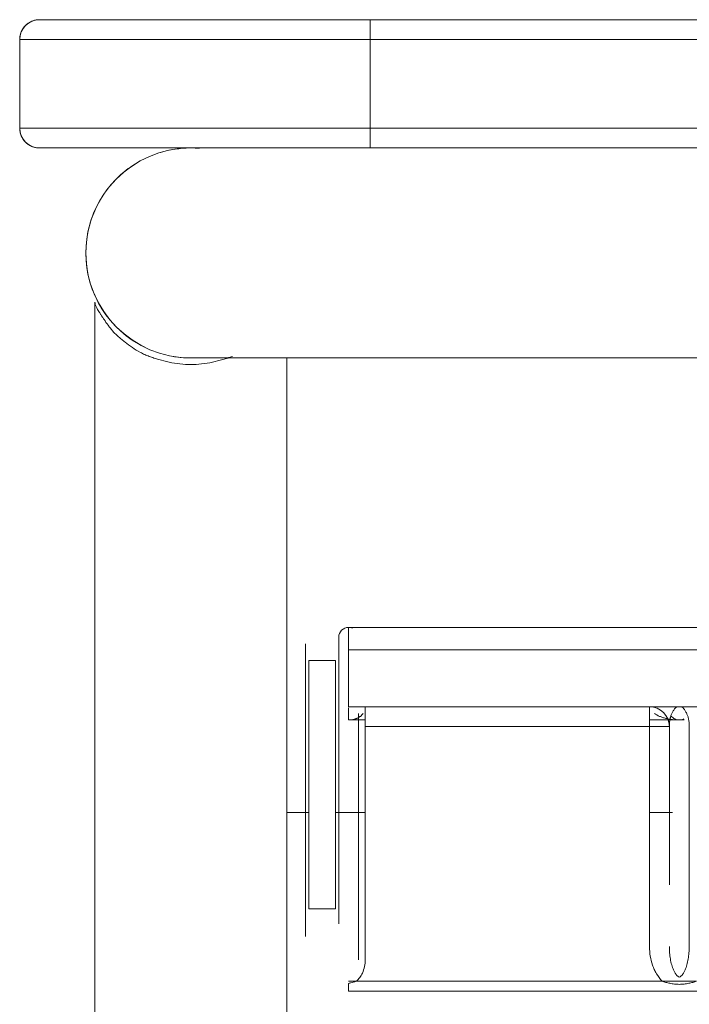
# Model space of a CAD drawing. Header units: metres. Extents: x 3.7 to 90.5, y -1.7 to 14.3.
# Tile 71 of 256: x 36.75 to 36.851, y 3.631 to 3.78. Entities that reach past the tile are written whole.
import ezdxf

# ---------------------------------------------------------------- set-up
doc = ezdxf.new("R2010")
doc.units = ezdxf.units.M
doc.layers.add('I-FURN', color=7, linetype='Continuous', lineweight=18)

# ---------------------------------------------------------------- blocks, each defined once
blk = doc.blocks.new('ConjuntoParaAlunoTamanho6 - CJA06_ConjuntoParaAlunoTamanho6-V8-Corte 1')
at = {"layer": 'I-FURN'}
for p, q in [((36.75669402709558, 3.779999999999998), (36.75288800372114, 3.779999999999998)), ((36.75669402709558, 3.779999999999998), (36.75288800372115, 3.779999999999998)), ((36.75288800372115, 3.779999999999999), (36.75669402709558, 3.779999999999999)), ((36.75288800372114, 3.779999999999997), (36.75669402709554, 3.779999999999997)), ((36.76753266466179, 3.779999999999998), (36.76131452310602, 3.779999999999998)), ((36.76753266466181, 3.779999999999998), (36.76131452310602, 3.779999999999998)), ((36.76131452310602, 3.779999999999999), (36.76753266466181, 3.779999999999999)), ((36.76131452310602, 3.779999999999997), (36.76753266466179, 3.779999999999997)), ((36.75288800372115, 3.760599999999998), (36.75669402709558, 3.760599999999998)), ((36.75288800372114, 3.760599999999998), (36.75669402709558, 3.760599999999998)), ((36.75669402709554, 3.760599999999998), (36.75288800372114, 3.760599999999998)), ((36.75669402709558, 3.760599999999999), (36.75288800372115, 3.760599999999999)), ((36.76131452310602, 3.760599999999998), (36.76753266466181, 3.760599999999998)), ((36.76131452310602, 3.760599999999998), (36.76753266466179, 3.760599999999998)), ((36.76753266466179, 3.760599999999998), (36.76131452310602, 3.760599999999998)), ((36.76753266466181, 3.760599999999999), (36.76131452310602, 3.760599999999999)), ((36.79103749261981, 3.728849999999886), (36.7926762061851, 3.728849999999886)), ((36.80413300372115, 3.688099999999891), (36.79963300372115, 3.688099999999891)), ((36.79313300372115, 3.685600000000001), (36.79313300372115, 3.683100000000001)), ((36.79313300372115, 3.685600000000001), (36.79313300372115, 3.683100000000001)), ((36.79813300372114, 3.686600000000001), (36.79813300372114, 3.684100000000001)), ((36.79813300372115, 3.683100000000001), (36.79813300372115, 3.686600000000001)), ((36.79813300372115, 3.683100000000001), (36.79813300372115, 3.686600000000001)), ((36.79813300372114, 3.686600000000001), (36.79813300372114, 3.685748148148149)), ((36.79813300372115, 3.685748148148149), (36.79813300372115, 3.677600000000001)), ((36.79313300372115, 3.678100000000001), (36.79313300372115, 3.681600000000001)), ((36.79313300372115, 3.678100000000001), (36.79313300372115, 3.681600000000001)), ((36.79813300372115, 3.677600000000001), (36.79813300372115, 3.66073150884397)), ((36.79813300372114, 3.677100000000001), (36.79813300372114, 3.675600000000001)), ((36.79813300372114, 3.67560004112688), (36.79813300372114, 3.660938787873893)), ((36.80113300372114, 3.661350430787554), (36.80113300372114, 3.674572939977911)), ((36.80113300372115, 3.660810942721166), (36.80113300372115, 3.674490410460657)), ((36.80113300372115, 3.673100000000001), (36.80113300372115, 3.673865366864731)), ((36.80113300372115, 3.673100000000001), (36.80113300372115, 3.673865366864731)), ((36.85113300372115, 3.6731), (36.85113300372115, 3.664520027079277)), ((36.85113300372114, 3.664697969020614), (36.85113300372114, 3.673100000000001)), ((36.85113300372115, 3.673100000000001), (36.85113300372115, 3.664338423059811))]:
    blk.add_line(p, q, dxfattribs=at)
at = {"layer": 'I-FURN', "flags": 128}
for points in [[(36.74992632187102, 3.777477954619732), (36.74994780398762, 3.777596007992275), (36.74997398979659, 3.777713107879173), (36.75000483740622, 3.777829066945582), (36.7500402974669, 3.777943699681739), (36.75008031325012, 3.778056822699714), (36.75012482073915, 3.77816825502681), (36.75017374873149, 3.778277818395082), (36.75022701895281, 3.778385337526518), (36.75028454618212, 3.778490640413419), (36.75034623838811, 3.778593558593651), (36.75041199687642, 3.778693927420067), (36.7504817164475, 3.778791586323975), (36.75055528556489, 3.778886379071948), (36.75063258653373, 3.778978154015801), (36.75071349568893, 3.779066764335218), (36.7507978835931, 3.779152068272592), (36.75088561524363, 3.7792339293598), (36.75097655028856, 3.779312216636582), (36.75107054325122, 3.779386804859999), (36.75116744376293, 3.779457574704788), (36.75126709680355, 3.779524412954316), (36.75136934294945, 3.779587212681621), (36.75147401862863, 3.779645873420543), (36.75158095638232, 3.779700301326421), (36.75168998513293, 3.779750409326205), (36.75180093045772, 3.779796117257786), (36.75191361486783, 3.779837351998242), (36.75202785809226, 3.779874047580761), (36.7521434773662, 3.779906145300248), (36.75226028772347, 3.779933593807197), (36.75237810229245, 3.779956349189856), (36.75249673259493, 3.779974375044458), (36.75261598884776, 3.779987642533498), (36.75273568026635, 3.779996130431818), (36.75285561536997, 3.779999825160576), (36.75288800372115, 3.779999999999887)], [(36.75559880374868, 3.779999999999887), (36.75498721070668, 3.779999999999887), (36.75445224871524, 3.779999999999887), (36.75399477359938, 3.779999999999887), (36.75361551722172, 3.779999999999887), (36.75331508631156, 3.779999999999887), (36.75309396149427, 3.779999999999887), (36.75295249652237, 3.779999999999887), (36.75289091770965, 3.779999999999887), (36.75288800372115, 3.779999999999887)], [(36.75288800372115, 3.779999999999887), (36.7529279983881, 3.779999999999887), (36.75304791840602, 3.779999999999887), (36.75324757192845, 3.779999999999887), (36.75352663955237, 3.779999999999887), (36.75388467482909, 3.779999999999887), (36.75432110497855, 3.779999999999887), (36.75483523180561, 3.779999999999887), (36.75542623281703, 3.779999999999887)], [(36.76702019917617, 3.779999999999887), (36.76565584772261, 3.779999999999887), (36.7643510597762, 3.779999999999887), (36.76310792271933, 3.779999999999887), (36.7621133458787, 3.779999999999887)], [(36.76278321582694, 3.779999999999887), (36.7640093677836, 3.779999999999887), (36.7652977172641, 3.779999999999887), (36.7666462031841, 3.779999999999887), (36.76753266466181, 3.779999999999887)], [(36.75288800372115, 3.760599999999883), (36.75276803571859, 3.76060239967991), (36.75264825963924, 3.760609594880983), (36.75252886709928, 3.760621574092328), (36.75241004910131, 3.760638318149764), (36.75229199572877, 3.760659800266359), (36.75217489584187, 3.760685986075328), (36.75205893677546, 3.760716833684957), (36.7519443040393, 3.760752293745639), (36.75183118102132, 3.76079230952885), (36.75171974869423, 3.760836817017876), (36.75161018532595, 3.760885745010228), (36.75150266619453, 3.760939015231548), (36.75139736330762, 3.760996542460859), (36.75129444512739, 3.761058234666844), (36.75119407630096, 3.761123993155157), (36.75109641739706, 3.761193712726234), (36.75100162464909, 3.761267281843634), (36.75090984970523, 3.761344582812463), (36.75082123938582, 3.761425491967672), (36.75073593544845, 3.761509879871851), (36.75065407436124, 3.761597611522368), (36.75057578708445, 3.761688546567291), (36.75050119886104, 3.76178253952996), (36.75043042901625, 3.761879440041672), (36.75036359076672, 3.761979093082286), (36.75030079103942, 3.762081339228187), (36.75024213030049, 3.762186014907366), (36.75018770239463, 3.762292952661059), (36.75013759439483, 3.762401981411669), (36.75009188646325, 3.762512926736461), (36.7500506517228, 3.762625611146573), (36.75001395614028, 3.762739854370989), (36.7499818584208, 3.762855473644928), (36.74995440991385, 3.762972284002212), (36.74993165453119, 3.763090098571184)], [(36.75559880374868, 3.760599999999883), (36.75498721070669, 3.760599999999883), (36.75445224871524, 3.760599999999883), (36.75399477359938, 3.760599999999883), (36.75361551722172, 3.760599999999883), (36.75331508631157, 3.760599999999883), (36.75309396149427, 3.760599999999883), (36.75295249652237, 3.760599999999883), (36.75289091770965, 3.760599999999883), (36.75288800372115, 3.760599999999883)], [(36.75288800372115, 3.760599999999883), (36.7529279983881, 3.760599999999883), (36.75304791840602, 3.760599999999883), (36.75324757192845, 3.760599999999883), (36.75352663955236, 3.760599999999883), (36.75388467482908, 3.760599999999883), (36.75432110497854, 3.760599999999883), (36.75483523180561, 3.760599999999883), (36.75542623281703, 3.760599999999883)], [(36.76702019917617, 3.760599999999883), (36.76565584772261, 3.760599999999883), (36.7643510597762, 3.760599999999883), (36.76310792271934, 3.760599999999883), (36.7621133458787, 3.760599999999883)], [(36.76278321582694, 3.760599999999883), (36.7640093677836, 3.760599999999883), (36.7652977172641, 3.760599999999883), (36.7666462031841, 3.760599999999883), (36.76753266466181, 3.760599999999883)], [(36.80413300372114, 3.6881), (36.80300800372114, 3.6881), (36.80188300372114, 3.6881), (36.80075800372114, 3.6881), (36.79963300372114, 3.6881)], [(36.79813300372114, 3.684100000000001), (36.79813300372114, 3.682350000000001), (36.79813300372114, 3.680600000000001), (36.79813300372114, 3.678850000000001), (36.79813300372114, 3.677100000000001)], [(36.79313300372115, 3.660604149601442), (36.79313300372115, 3.664320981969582), (36.79313300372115, 3.673710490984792), (36.79313300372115, 3.683100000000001)], [(36.79313300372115, 3.683100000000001), (36.79313300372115, 3.672976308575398), (36.79313300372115, 3.662852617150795), (36.79313300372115, 3.660604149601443)], [(36.79813300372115, 3.660604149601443), (36.79813300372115, 3.662852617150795), (36.79813300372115, 3.672976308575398), (36.79813300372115, 3.683100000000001)], [(36.79813300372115, 3.683100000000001), (36.79813300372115, 3.673710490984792), (36.79813300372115, 3.664320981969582), (36.79813300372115, 3.660604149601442)], [(36.79313300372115, 3.660604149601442), (36.79313300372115, 3.66851536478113), (36.79313300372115, 3.678100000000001)], [(36.79313300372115, 3.678100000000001), (36.79313300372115, 3.669037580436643), (36.79313300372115, 3.659975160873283)], [(36.80113300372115, 3.673100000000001), (36.80113300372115, 3.664053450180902), (36.80113300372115, 3.660604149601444)], [(36.80113300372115, 3.660604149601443), (36.80113300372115, 3.664279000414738), (36.80113300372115, 3.673100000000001)], [(36.85113300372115, 3.663730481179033), (36.85113300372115, 3.664779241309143), (36.85113300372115, 3.673100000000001)]]:
    blk.add_lwpolyline(points, dxfattribs=at)
at = {"layer": 'I-FURN'}
for centre, radius, start, end in [((36.75288800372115, 3.776999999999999), 0.003000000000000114, 90, 180.0000000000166), ((36.75288800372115, 3.776999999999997), 0.003000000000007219, 90, 180), ((36.75288800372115, 3.763599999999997), 0.003000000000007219, 180, 269.9999999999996), ((36.75288800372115, 3.763599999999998), 0.003000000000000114, 179.9999999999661, 269.9999999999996), ((36.77576300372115, 3.744725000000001), 0.01587500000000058, 90.44353102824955, 179.9999999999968), ((36.77576300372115, 3.744725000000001), 0.01587499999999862, 90.48007452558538, 106.856010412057), ((36.77576300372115, 3.744725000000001), 0.01587499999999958, 123.7500000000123, 135.0000000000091), ((36.77576300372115, 3.744725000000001), 0.01587499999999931, 179.9999999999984, 269.9999999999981), ((36.77576300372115, 3.744725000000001), 0.01587499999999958, 224.99999999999, 244.1894984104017), ((36.77576300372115, 3.744725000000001), 0.01587499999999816, 259.3172271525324, 269.9999999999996), ((36.79963300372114, 3.686600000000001), 0.001500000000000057, 90, 180), ((36.79963300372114, 3.686600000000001), 0.001500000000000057, 90, 180), ((36.79963300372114, 3.686600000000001), 0.001500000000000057, 67.49999999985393, 90), ((36.84513300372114, 3.673100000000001), 0.003000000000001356, 0, 21.90866709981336), ((36.84513300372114, 3.673100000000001), 0.003000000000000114, 0, 21.90866709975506), ((36.84513300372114, 3.673100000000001), 0.003000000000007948, 0, 21.90866709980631), ((36.84513300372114, 3.673100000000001), 0.003000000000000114, 0, 21.90866709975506)]:
    blk.add_arc(centre, radius, start, end, dxfattribs=at)
blk.add_open_spline([(36.84825999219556, 3.674385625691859), (36.84825396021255, 3.674359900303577), (36.84821046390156, 3.674165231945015), (36.84815128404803, 3.673765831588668), (36.84813300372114, 3.673333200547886), (36.84813300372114, 3.673100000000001)], degree=3, knots=[0.865339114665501, 0.865339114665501, 0.865339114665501, 0.865339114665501, 0.875, 0.9375, 1, 1, 1, 1], dxfattribs=at)
blk.add_open_spline([(36.84813300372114, 3.673100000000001), (36.84813300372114, 3.673587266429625), (36.84819083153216, 3.673969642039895), (36.84824728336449, 3.674245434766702)], degree=3, dxfattribs=at)
blk = doc.blocks.new('ConjuntoParaAlunoTamanho6 - CJA06_ConjuntoParaAlunoTamanho6-V12-Corte 1')
at = {"layer": 'I-FURN'}
for p, q in [((36.75669402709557, 3.779999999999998), (36.75288800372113, 3.779999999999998)), ((36.80288800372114, 3.779999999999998), (36.75288800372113, 3.779999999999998)), ((36.75288800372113, 3.779999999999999), (36.80288800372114, 3.779999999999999)), ((36.75288800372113, 3.779999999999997), (36.75669402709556, 3.779999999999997)), ((36.7675326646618, 3.779999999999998), (36.76131452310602, 3.779999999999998)), ((36.76131452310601, 3.779999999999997), (36.7675326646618, 3.779999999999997)), ((37.04983800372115, 3.779999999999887), (36.80288800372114, 3.779999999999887)), ((36.80288800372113, 3.776999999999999), (36.80288800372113, 3.779999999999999)), ((36.74988800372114, 3.776999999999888), (36.74988800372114, 3.763599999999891)), ((36.80288800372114, 3.776999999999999), (36.74988800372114, 3.776999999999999)), ((36.74988800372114, 3.763599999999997), (36.74988800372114, 3.776999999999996)), ((36.80288800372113, 3.777), (37.04983800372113, 3.777)), ((36.80288800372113, 3.763599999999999), (36.80288800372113, 3.776999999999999)), ((36.74988800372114, 3.763599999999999), (36.80288800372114, 3.763599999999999)), ((36.80288800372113, 3.763599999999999), (36.80288800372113, 3.760599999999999)), ((36.80288800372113, 3.763599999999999), (37.04983800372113, 3.763599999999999)), ((36.75288800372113, 3.760599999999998), (36.80288800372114, 3.760599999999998)), ((36.75288800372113, 3.760599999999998), (36.75669402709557, 3.760599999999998)), ((36.75669402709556, 3.760599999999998), (36.75288800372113, 3.760599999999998)), ((36.80288800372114, 3.760599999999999), (36.75288800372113, 3.760599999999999)), ((36.76131452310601, 3.760599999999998), (36.7675326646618, 3.760599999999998)), ((36.7675326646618, 3.760599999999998), (36.76131452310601, 3.760599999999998)), ((36.80288800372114, 3.760599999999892), (37.04983800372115, 3.760599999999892)), ((36.76126300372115, 3.737262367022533), (36.76126300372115, 3.062453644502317)), ((36.76126300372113, 3.737262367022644), (36.76126300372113, 3.062453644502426)), ((36.79026300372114, 3.062632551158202), (36.79026300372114, 3.72893382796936)), ((36.79026300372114, 3.728933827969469), (36.79026300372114, 3.631100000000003)), ((37.29963300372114, 3.688099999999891), (36.79963300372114, 3.688099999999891)), ((36.79963300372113, 3.684692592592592), (36.79963300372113, 3.6881)), ((36.79313300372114, 3.685600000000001), (36.79313300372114, 3.683100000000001)), ((36.79313300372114, 3.685600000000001), (36.79313300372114, 3.683100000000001)), ((36.79813300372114, 3.686600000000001), (36.79813300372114, 3.684100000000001)), ((36.79813300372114, 3.683100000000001), (36.79813300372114, 3.686600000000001)), ((36.79813300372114, 3.683100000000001), (36.79813300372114, 3.686600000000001)), ((36.79813300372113, 3.686600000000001), (36.79813300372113, 3.685748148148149)), ((36.79813300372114, 3.685748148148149), (36.79813300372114, 3.677600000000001)), ((37.29963300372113, 3.684692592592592), (36.79963300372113, 3.684692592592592)), ((36.79963300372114, 3.6761), (36.79963300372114, 3.684692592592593)), ((36.79313300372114, 3.678100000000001), (36.79313300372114, 3.681600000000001)), ((36.79313300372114, 3.678100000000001), (36.79313300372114, 3.681600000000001)), ((36.79813300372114, 3.677600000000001), (36.79813300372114, 3.643269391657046)), ((36.79813300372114, 3.677100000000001), (36.79813300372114, 3.675600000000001)), ((36.79813300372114, 3.67560004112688), (36.79813300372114, 3.660938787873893)), ((36.79963300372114, 3.676099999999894), (37.29963300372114, 3.676099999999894)), ((37.29963300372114, 3.6761), (36.79963300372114, 3.6761)), ((36.79963300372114, 3.6741), (36.79963300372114, 3.675951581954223)), ((36.80113300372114, 3.661350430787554), (36.80113300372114, 3.675100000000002)), ((36.80113300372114, 3.673100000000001), (36.80113300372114, 3.675100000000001)), ((36.80113300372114, 3.637816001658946), (36.80113300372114, 3.6751)), ((36.80113300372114, 3.673100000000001), (36.80113300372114, 3.675100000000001)), ((36.80213300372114, 3.6761), (36.80213300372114, 3.6731)), ((36.84513300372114, 3.6731), (36.84513300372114, 3.6761)), ((36.79963300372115, 3.674099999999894), (36.80213300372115, 3.674099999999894)), ((36.84513300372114, 3.674099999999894), (36.85035671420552, 3.674099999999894)), ((36.84813300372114, 3.673100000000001), (36.84513300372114, 3.673100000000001)), ((36.84813300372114, 3.673100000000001), (36.84813300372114, 3.649177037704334)), ((36.84813300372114, 3.669877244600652), (36.84813300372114, 3.673100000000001)), ((36.84813300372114, 3.673100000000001), (36.84813300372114, 3.669877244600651)), ((36.85113300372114, 3.6731), (36.85113300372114, 3.639816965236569)), ((36.85113300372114, 3.660604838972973), (36.85113300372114, 3.673100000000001)), ((36.84813300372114, 3.660604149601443), (36.84813300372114, 3.663431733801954)), ((36.84813300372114, 3.663431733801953), (36.84813300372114, 3.660604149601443)), ((36.79363300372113, 3.660099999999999), (36.79026300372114, 3.660099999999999)), ((36.80213300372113, 3.660099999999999), (36.79763300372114, 3.660099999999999)), ((36.84862276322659, 3.660099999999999), (36.84513300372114, 3.660099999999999)), ((36.79313300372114, 3.645541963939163), (36.79313300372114, 3.6437229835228)), ((36.79813300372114, 3.643269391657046), (36.79813300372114, 3.645541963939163)), ((36.79313300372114, 3.641850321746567), (36.79313300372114, 3.641350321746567)), ((36.79963300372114, 3.634600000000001), (36.80076543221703, 3.634600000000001)), ((36.79963300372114, 3.633100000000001), (36.79963300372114, 3.6342622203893)), ((36.80076543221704, 3.6346), (36.84703674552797, 3.6346)), ((36.84703674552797, 3.634600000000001), (36.85222926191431, 3.634600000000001)), ((36.79963300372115, 3.633099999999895), (37.29963300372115, 3.633099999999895))]:
    blk.add_line(p, q, dxfattribs=at)
at = {"layer": 'I-FURN', "flags": 128}
for points in [[(36.74992632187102, 3.777477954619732), (36.74994780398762, 3.777596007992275), (36.74997398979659, 3.777713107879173), (36.75000483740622, 3.777829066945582), (36.7500402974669, 3.777943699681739), (36.75008031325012, 3.778056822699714), (36.75012482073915, 3.77816825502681), (36.75017374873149, 3.778277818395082), (36.75022701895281, 3.778385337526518), (36.75028454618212, 3.778490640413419), (36.75034623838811, 3.778593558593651), (36.75041199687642, 3.778693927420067), (36.7504817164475, 3.778791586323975), (36.75055528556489, 3.778886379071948), (36.75063258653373, 3.778978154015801), (36.75071349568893, 3.779066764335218), (36.7507978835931, 3.779152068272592), (36.75088561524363, 3.7792339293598), (36.75097655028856, 3.779312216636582), (36.75107054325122, 3.779386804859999), (36.75116744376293, 3.779457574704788), (36.75126709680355, 3.779524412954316), (36.75136934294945, 3.779587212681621), (36.75147401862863, 3.779645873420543), (36.75158095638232, 3.779700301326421), (36.75168998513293, 3.779750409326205), (36.75180093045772, 3.779796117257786), (36.75191361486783, 3.779837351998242), (36.75202785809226, 3.779874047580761), (36.7521434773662, 3.779906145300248), (36.75226028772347, 3.779933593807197), (36.75237810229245, 3.779956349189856), (36.75249673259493, 3.779974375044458), (36.75261598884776, 3.779987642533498), (36.75273568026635, 3.779996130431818), (36.75285561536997, 3.779999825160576), (36.75288800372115, 3.779999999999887)], [(36.80288800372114, 3.779999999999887), (36.80088853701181, 3.779999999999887), (36.79889226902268, 3.779999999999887), (36.7969023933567, 3.779999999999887), (36.79492209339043, 3.779999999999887), (36.79295453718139, 3.779999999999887), (36.79100287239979, 3.779999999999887), (36.78907022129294, 3.779999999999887), (36.78715967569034, 3.779999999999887), (36.78527429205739, 3.779999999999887), (36.78341708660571, 3.779999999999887), (36.78159103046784, 3.779999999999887), (36.77979904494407, 3.779999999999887), (36.77804399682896, 3.779999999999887), (36.77632869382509, 3.779999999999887), (36.77465588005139, 3.779999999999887), (36.77302823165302, 3.779999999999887), (36.77144835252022, 3.779999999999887), (36.76991877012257, 3.779999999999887), (36.76844193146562, 3.779999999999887), (36.76702019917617, 3.779999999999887), (36.7656558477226, 3.779999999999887), (36.7643510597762, 3.779999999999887), (36.76310792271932, 3.779999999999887), (36.7619284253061, 3.779999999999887), (36.76081445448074, 3.779999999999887), (36.75976779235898, 3.779999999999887), (36.7587901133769, 3.779999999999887), (36.75788298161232, 3.779999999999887), (36.75704784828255, 3.779999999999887), (36.75628604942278, 3.779999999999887), (36.75559880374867, 3.779999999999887), (36.75498721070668, 3.779999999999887), (36.75445224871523, 3.779999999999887), (36.75399477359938, 3.779999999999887), (36.75361551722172, 3.779999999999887), (36.75331508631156, 3.779999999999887), (36.75309396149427, 3.779999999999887), (36.75295249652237, 3.779999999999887), (36.75289091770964, 3.779999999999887), (36.75288800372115, 3.779999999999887)], [(36.75288800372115, 3.779999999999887), (36.7529279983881, 3.779999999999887), (36.75304791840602, 3.779999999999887), (36.75324757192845, 3.779999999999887), (36.75352663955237, 3.779999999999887), (36.75388467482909, 3.779999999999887), (36.75432110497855, 3.779999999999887), (36.75483523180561, 3.779999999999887), (36.75542623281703, 3.779999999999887)], [(36.76278321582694, 3.779999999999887), (36.7640093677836, 3.779999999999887), (36.7652977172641, 3.779999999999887), (36.7666462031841, 3.779999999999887), (36.76753266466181, 3.779999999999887)], [(36.80288800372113, 3.779999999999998), (36.92638800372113, 3.779999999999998), (37.04988800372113, 3.779999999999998), (37.17338800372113, 3.779999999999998), (37.29688800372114, 3.779999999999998)], [(37.04983800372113, 3.779999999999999), (36.98810050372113, 3.779999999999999), (36.92636300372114, 3.779999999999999), (36.86462550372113, 3.779999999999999), (36.80288800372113, 3.779999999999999)], [(36.75288800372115, 3.760599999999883), (36.75276803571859, 3.76060239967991), (36.75264825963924, 3.760609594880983), (36.75252886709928, 3.760621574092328), (36.75241004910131, 3.760638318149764), (36.75229199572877, 3.760659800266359), (36.75217489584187, 3.760685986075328), (36.75205893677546, 3.760716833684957), (36.7519443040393, 3.760752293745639), (36.75183118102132, 3.76079230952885), (36.75171974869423, 3.760836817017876), (36.75161018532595, 3.760885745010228), (36.75150266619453, 3.760939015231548), (36.75139736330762, 3.760996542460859), (36.75129444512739, 3.761058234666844), (36.75119407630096, 3.761123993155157), (36.75109641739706, 3.761193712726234), (36.75100162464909, 3.761267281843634), (36.75090984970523, 3.761344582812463), (36.75082123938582, 3.761425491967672), (36.75073593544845, 3.761509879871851), (36.75065407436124, 3.761597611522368), (36.75057578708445, 3.761688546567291), (36.75050119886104, 3.76178253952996), (36.75043042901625, 3.761879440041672), (36.75036359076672, 3.761979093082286), (36.75030079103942, 3.762081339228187), (36.75024213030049, 3.762186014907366), (36.75018770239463, 3.762292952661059), (36.75013759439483, 3.762401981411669), (36.75009188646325, 3.762512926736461), (36.7500506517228, 3.762625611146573), (36.75001395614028, 3.762739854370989), (36.7499818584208, 3.762855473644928), (36.74995440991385, 3.762972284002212), (36.74993165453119, 3.763090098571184)], [(36.75559880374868, 3.760599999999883), (36.75498721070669, 3.760599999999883), (36.75445224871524, 3.760599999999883), (36.75399477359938, 3.760599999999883), (36.75361551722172, 3.760599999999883), (36.75331508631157, 3.760599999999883), (36.75309396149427, 3.760599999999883), (36.75295249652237, 3.760599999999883), (36.75289091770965, 3.760599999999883), (36.75288800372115, 3.760599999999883)], [(36.75288800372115, 3.760599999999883), (36.7529279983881, 3.760599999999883), (36.75304791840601, 3.760599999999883), (36.75324757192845, 3.760599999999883), (36.75352663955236, 3.760599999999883), (36.75388467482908, 3.760599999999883), (36.75432110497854, 3.760599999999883), (36.75483523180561, 3.760599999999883), (36.75542623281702, 3.760599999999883), (36.75609316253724, 3.760599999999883), (36.756834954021, 3.760599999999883), (36.75765042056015, 3.760599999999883), (36.75853825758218, 3.760599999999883), (36.75949704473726, 3.760599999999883), (36.76052524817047, 3.760599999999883), (36.76162122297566, 3.760599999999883), (36.76278321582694, 3.760599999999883), (36.7640093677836, 3.760599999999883), (36.7652977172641, 3.760599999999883), (36.7666462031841, 3.760599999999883), (36.76805266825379, 3.760599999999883), (36.76951486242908, 3.760599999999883), (36.77103044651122, 3.760599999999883), (36.77259699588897, 3.760599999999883), (36.77421200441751, 3.760599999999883), (36.77587288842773, 3.760599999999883), (36.77757699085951, 3.760599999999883), (36.77932158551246, 3.760599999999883), (36.7811038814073, 3.760599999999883), (36.78292102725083, 3.760599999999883), (36.78477011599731, 3.760599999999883), (36.7866481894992, 3.760599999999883), (36.78855224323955, 3.760599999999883), (36.79047923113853, 3.760599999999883), (36.79242607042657, 3.760599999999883), (36.79438964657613, 3.760599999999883), (36.79636681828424, 3.760599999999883), (36.79835442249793, 3.760599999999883), (36.80034927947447, 3.760599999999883), (36.80234819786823, 3.760599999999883), (36.80288800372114, 3.760599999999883)], [(36.76702019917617, 3.760599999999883), (36.76565584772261, 3.760599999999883), (36.7643510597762, 3.760599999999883), (36.76310792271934, 3.760599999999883), (36.7621133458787, 3.760599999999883)], [(36.77734124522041, 3.760599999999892), (36.7772180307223, 3.760599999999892), (36.77661716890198, 3.760599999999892)], [(37.29688800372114, 3.760599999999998), (37.17338800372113, 3.760599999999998), (37.04988800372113, 3.760599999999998), (36.92638800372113, 3.760599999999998), (36.80288800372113, 3.760599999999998)], [(36.80288800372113, 3.7606), (36.86462550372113, 3.7606), (36.92636300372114, 3.7606), (36.98810050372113, 3.7606), (37.04983800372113, 3.7606)], [(36.77576300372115, 3.728849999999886), (36.77584299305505, 3.728849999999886), (36.77608283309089, 3.728849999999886), (36.77648214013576, 3.728849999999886), (36.77704027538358, 3.728849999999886), (36.77775634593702, 3.728849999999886), (36.77862920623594, 3.728849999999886), (36.77965745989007, 3.728849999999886), (36.7808394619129, 3.728849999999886), (36.78217332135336, 3.728849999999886), (36.78365690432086, 3.728849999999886), (36.78528783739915, 3.728849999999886), (36.78706351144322, 3.728849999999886), (36.78898108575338, 3.728849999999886), (36.79103749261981, 3.728849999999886), (36.79322944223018, 3.728849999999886), (36.79555342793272, 3.728849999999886), (36.79800573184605, 3.728849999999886), (36.80058243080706, 3.728849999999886), (36.80327940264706, 3.728849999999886), (36.80609233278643, 3.728849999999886), (36.80901672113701, 3.728849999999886), (36.81204788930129, 3.728849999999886), (36.8151809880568, 3.728849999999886), (36.8184110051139, 3.728849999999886), (36.82173277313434, 3.728849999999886), (36.82514097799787, 3.728849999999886), (36.82863016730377, 3.728849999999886), (36.83219475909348, 3.728849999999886), (36.83582905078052, 3.728849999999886), (36.83952722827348, 3.728849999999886), (36.84328337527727, 3.728849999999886), (36.84709148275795, 3.728849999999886), (36.85094545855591, 3.728849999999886), (36.854839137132, 3.728849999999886)], [(36.80413300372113, 3.6881), (36.80300800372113, 3.6881), (36.80188300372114, 3.6881), (36.80075800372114, 3.6881), (36.79963300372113, 3.6881)], [(36.79813300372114, 3.684100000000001), (36.79813300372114, 3.682350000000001), (36.79813300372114, 3.680600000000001), (36.79813300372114, 3.678850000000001), (36.79813300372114, 3.677100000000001)], [(36.79313300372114, 3.645541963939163), (36.79313300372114, 3.654931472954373), (36.79313300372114, 3.664320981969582), (36.79313300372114, 3.673710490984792), (36.79313300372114, 3.683100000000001)], [(36.79313300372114, 3.683100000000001), (36.79313300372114, 3.672976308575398), (36.79313300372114, 3.662852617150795), (36.79313300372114, 3.660604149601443)], [(36.79363300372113, 3.683100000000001), (36.79363300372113, 3.673710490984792), (36.79363300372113, 3.664320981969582), (36.79363300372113, 3.654931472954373), (36.79363300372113, 3.645541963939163)], [(36.79763300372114, 3.683100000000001), (36.79663300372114, 3.683100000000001), (36.79563300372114, 3.683100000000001), (36.79463300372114, 3.683100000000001), (36.79363300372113, 3.683100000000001)], [(36.79763300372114, 3.645541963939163), (36.79763300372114, 3.654931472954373), (36.79763300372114, 3.664320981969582), (36.79763300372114, 3.673710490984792), (36.79763300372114, 3.683100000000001)], [(36.79813300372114, 3.660604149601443), (36.79813300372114, 3.662852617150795), (36.79813300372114, 3.672976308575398), (36.79813300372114, 3.683100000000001)], [(36.79813300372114, 3.683100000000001), (36.79813300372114, 3.673710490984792), (36.79813300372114, 3.664320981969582), (36.79813300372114, 3.654931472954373), (36.79813300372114, 3.645541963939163)], [(36.79313300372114, 3.660604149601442), (36.79313300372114, 3.66851536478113), (36.79313300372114, 3.678100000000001)], [(36.79313300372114, 3.678100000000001), (36.79313300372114, 3.669037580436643), (36.79313300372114, 3.659975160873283), (36.79313300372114, 3.650912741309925), (36.79313300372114, 3.641850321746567)], [(36.84967665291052, 3.67410067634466), (36.8496166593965, 3.67410013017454), (36.84958935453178, 3.67410067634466)], [(36.80113300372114, 3.673100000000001), (36.80113300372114, 3.664053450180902), (36.80113300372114, 3.660604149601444)], [(36.80113300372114, 3.637816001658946), (36.80113300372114, 3.64663700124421), (36.80113300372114, 3.655458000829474), (36.80113300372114, 3.664279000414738), (36.80113300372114, 3.673100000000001)], [(36.80213300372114, 3.6731), (36.80213300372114, 3.664279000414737), (36.80213300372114, 3.655458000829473), (36.80213300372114, 3.646637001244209), (36.80213300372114, 3.637816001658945)], [(36.84513300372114, 3.6731), (36.83438300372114, 3.6731), (36.82363300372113, 3.6731), (36.81288300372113, 3.6731), (36.80213300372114, 3.6731)], [(36.84513300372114, 3.639816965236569), (36.84513300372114, 3.648137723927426), (36.84513300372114, 3.656458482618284), (36.84513300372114, 3.664779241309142), (36.84513300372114, 3.6731)], [(36.85113300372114, 3.660604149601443), (36.85113300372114, 3.664779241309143), (36.85113300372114, 3.673100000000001)], [(36.85113300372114, 3.673100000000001), (36.85113300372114, 3.664338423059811), (36.85113300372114, 3.660604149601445)], [(36.79026300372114, 3.660099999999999), (36.79026300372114, 3.652849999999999), (36.79026300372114, 3.6456), (36.79026300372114, 3.638349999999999), (36.79026300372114, 3.631099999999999)], [(36.79363300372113, 3.645541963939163), (36.79463300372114, 3.645541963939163), (36.79563300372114, 3.645541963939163), (36.79663300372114, 3.645541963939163), (36.79763300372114, 3.645541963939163)], [(36.79313300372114, 3.641486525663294), (36.79313300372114, 3.64204564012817), (36.79313300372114, 3.642604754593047), (36.79313300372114, 3.643163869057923), (36.79313300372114, 3.6437229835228)]]:
    blk.add_lwpolyline(points, dxfattribs=at)
at = {"layer": 'I-FURN'}
for centre, radius, start, end in [((36.75288800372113, 3.776999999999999), 0.002999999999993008, 90, 180.0000000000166), ((36.75288800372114, 3.776999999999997), 0.003000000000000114, 90, 180), ((36.75288800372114, 3.763599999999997), 0.003000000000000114, 180, 269.9999999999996), ((36.75288800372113, 3.763599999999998), 0.002999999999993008, 179.9999999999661, 269.9999999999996), ((36.77576300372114, 3.744725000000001), 0.01587499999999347, 90.44353102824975, 179.9999999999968), ((36.77576300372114, 3.744725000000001), 0.01587500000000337, 90.4800745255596, 106.8560104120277), ((36.77576300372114, 3.744725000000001), 0.01587500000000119, 85.29461031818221, 90), ((36.77576300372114, 3.744725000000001), 0.01587500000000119, 120.6895087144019, 180), ((36.77576300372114, 3.744725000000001), 0.01587500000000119, 180, 244.189498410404), ((36.77576300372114, 3.744725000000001), 0.01587499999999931, 179.9999999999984, 269.9999999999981), ((36.77576300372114, 3.744725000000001), 0.01587499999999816, 259.3172271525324, 273.9418088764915), ((36.79963300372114, 3.686600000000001), 0.001500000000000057, 90, 180), ((36.79963300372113, 3.686600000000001), 0.001500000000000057, 90, 180), ((36.79963300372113, 3.686600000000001), 0.001500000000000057, 67.49999999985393, 90), ((36.84513300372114, 3.673100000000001), 0.003000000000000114, 0, 90), ((36.84513300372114, 3.673100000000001), 0.003000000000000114, 0, 90), ((36.84513300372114, 3.673100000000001), 0.003000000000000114, 0, 90), ((36.84513300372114, 3.673100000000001), 0.003000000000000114, 0, 90)]:
    blk.add_arc(centre, radius, start, end, dxfattribs=at)
for points, knots in [([(36.78205572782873, 3.729080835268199), (36.78182340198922, 3.728992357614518), (36.78134781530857, 3.728825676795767), (36.78035249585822, 3.728512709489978), (36.77904146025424, 3.728182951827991), (36.77740222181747, 3.727916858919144), (36.77576300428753, 3.727816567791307), (36.77412378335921, 3.72791686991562), (36.77248453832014, 3.728182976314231), (36.77117349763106, 3.728512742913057), (36.77017817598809, 3.728825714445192), (36.76946479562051, 3.729075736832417), (36.7687842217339, 3.729356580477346), (36.76791477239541, 3.729788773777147), (36.76690241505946, 3.730406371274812), (36.7659887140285, 3.731080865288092), (36.76540066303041, 3.731556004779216), (36.76507932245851, 3.731825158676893), (36.76488450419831, 3.731990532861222), (36.764732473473, 3.732123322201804), (36.76458325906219, 3.732259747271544), (36.76432927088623, 3.732505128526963), (36.76398653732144, 3.732872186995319), (36.76360626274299, 3.733327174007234), (36.76313925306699, 3.733937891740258), (36.76273046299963, 3.734531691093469), (36.76242151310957, 3.734995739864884), (36.76225876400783, 3.735239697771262), (36.7621435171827, 3.735409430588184), (36.76203529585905, 3.73556934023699), (36.7619006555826, 3.735775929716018), (36.7616901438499, 3.73611592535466), (36.76146091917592, 3.736542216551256), (36.76129832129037, 3.736958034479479), (36.76126300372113, 3.737171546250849), (36.76126300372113, 3.737262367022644)], [0.375, 0.375, 0.375, 0.375, 0.390625, 0.40625, 0.4375, 0.46875, 0.5, 0.53125, 0.5625, 0.59375, 0.609375, 0.625, 0.640625, 0.65625, 0.6875, 0.71875, 0.734375, 0.7421875, 0.75, 0.75390625, 0.7578125, 0.765625, 0.78125, 0.796875, 0.8125, 0.84375, 0.859375, 0.8671875, 0.875, 0.8828125, 0.890625, 0.90625, 0.9375, 0.96875, 1, 1, 1, 1]), ([(36.80185129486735, 3.675100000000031), (36.80178574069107, 3.675012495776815), (36.80164588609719, 3.674849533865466), (36.80145066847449, 3.674676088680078), (36.8012796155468, 3.674555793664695), (36.80114366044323, 3.674474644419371), (36.80100277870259, 3.67440194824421), (36.80085988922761, 3.674337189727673), (36.80071422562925, 3.674280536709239), (36.80051385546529, 3.674215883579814), (36.80015658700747, 3.674129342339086), (36.79984533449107, 3.674100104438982), (36.79963300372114, 3.674100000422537)], [0, 0, 0, 0, 0.125, 0.25, 0.3125, 0.375, 0.4375, 0.5, 0.5625, 0.625, 0.75, 1, 1, 1, 1]), ([(36.84963300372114, 3.674100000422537), (36.84928324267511, 3.674100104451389), (36.84876806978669, 3.674129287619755), (36.84817315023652, 3.674216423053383), (36.84783822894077, 3.674281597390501), (36.84759351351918, 3.674338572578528), (36.84735325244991, 3.674403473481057), (36.84703669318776, 3.674500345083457), (36.84650879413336, 3.674699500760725), (36.84611323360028, 3.674925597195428), (36.84586995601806, 3.675099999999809)], [0, 0, 0, 0, 0.25, 0.375, 0.4375, 0.5, 0.5625, 0.625, 0.75, 1, 1, 1, 1]), ([(36.85113300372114, 3.673100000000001), (36.85113300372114, 3.673337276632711), (36.85111429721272, 3.67377589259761), (36.85103045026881, 3.674336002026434), (36.85091613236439, 3.674727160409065), (36.8508003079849, 3.675003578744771), (36.85070206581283, 3.675182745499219), (36.85059321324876, 3.675379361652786), (36.85043515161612, 3.675666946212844), (36.85021625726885, 3.67595486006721), (36.84992981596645, 3.676088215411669), (36.84963205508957, 3.676104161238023), (36.84933332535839, 3.676087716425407), (36.84904519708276, 3.675951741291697), (36.84882538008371, 3.675659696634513), (36.84866729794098, 3.675368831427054), (36.84855886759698, 3.675170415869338), (36.84846133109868, 3.674990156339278), (36.84834655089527, 3.67471277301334), (36.84823368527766, 3.674321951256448), (36.84815128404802, 3.673765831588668), (36.84813300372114, 3.673333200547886), (36.84813300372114, 3.673100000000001)], [0, 0, 0, 0, 0.0625, 0.125, 0.1875, 0.21875, 0.25, 0.28125, 0.3125, 0.375, 0.4375, 0.5, 0.5625, 0.625, 0.6875, 0.71875, 0.75, 0.78125, 0.8125, 0.875, 0.9375, 1, 1, 1, 1]), ([(36.84703674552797, 3.6346), (36.84670717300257, 3.634950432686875), (36.84627826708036, 3.635512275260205), (36.84584454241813, 3.636357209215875), (36.84549522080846, 3.637240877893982), (36.84520918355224, 3.63839668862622), (36.8451325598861, 3.639338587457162), (36.84513300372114, 3.639816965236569)], [0, 0, 0, 0, 0.25, 0.375, 0.5, 0.75, 1, 1, 1, 1]), ([(36.84813300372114, 3.639816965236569), (36.84813300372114, 3.639502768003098), (36.84815839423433, 3.638875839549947), (36.84825370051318, 3.638100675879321), (36.84837027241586, 3.637502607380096), (36.84851471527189, 3.636927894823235), (36.84865796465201, 3.636540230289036), (36.84876758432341, 3.636301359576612)], [0, 0, 0, 0, 0.25, 0.5, 0.625, 0.75, 1, 1, 1, 1]), ([(36.85049842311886, 3.636301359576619), (36.8506080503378, 3.636540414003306), (36.85075130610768, 3.636928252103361), (36.85089573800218, 3.63750287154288), (36.8510123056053, 3.638100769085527), (36.85110763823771, 3.638875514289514), (36.85113300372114, 3.639502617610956), (36.85113300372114, 3.639816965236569)], [0, 0, 0, 0, 0.25, 0.375, 0.5, 0.75, 1, 1, 1, 1]), ([(36.84876758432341, 3.636301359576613), (36.84882448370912, 3.636158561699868), (36.84891624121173, 3.635962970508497), (36.849050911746, 3.635739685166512), (36.84915734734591, 3.635595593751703), (36.84927047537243, 3.635459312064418), (36.84938951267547, 3.635335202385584), (36.84955231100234, 3.635214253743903), (36.84971396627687, 3.635214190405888), (36.84987675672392, 3.635334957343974), (36.84999577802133, 3.635458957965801), (36.85010887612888, 3.635595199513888), (36.85021526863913, 3.635739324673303), (36.85034987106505, 3.635962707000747), (36.85044156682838, 3.636158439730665), (36.85049842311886, 3.636301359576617)], [0, 0, 0, 0, 0.125, 0.1875, 0.25, 0.3125, 0.375, 0.4375, 0.5625, 0.625, 0.6875, 0.75, 0.8125, 0.875, 1, 1, 1, 1]), ([(36.80033346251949, 3.634441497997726), (36.80021870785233, 3.634408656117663), (36.80004457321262, 3.634362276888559), (36.79980964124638, 3.63430453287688), (36.79969195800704, 3.634276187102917), (36.79963300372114, 3.6342622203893)], [0, 0, 0, 0, 0.5, 0.75, 1, 1, 1, 1]), ([(36.85222926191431, 3.634600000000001), (36.85205489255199, 3.634532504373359), (36.85177780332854, 3.634441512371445), (36.8513761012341, 3.634340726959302), (36.85106105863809, 3.634276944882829), (36.85072281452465, 3.63421839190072), (36.85024091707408, 3.634148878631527), (36.84963342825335, 3.634100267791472), (36.84902586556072, 3.634148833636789), (36.8485438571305, 3.634218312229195), (36.84820551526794, 3.6342768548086), (36.84789036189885, 3.634340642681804), (36.84748848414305, 3.634441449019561), (36.84721123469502, 3.634532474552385), (36.84703674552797, 3.634600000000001)], [0, 0, 0, 0, 0.125, 0.1875, 0.25, 0.3125, 0.375, 0.5, 0.625, 0.6875, 0.75, 0.8125, 0.875, 1, 1, 1, 1])]:
    blk.add_open_spline(points, degree=3, knots=knots, dxfattribs=at)
for points in [[(36.84813300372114, 3.673100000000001), (36.84813300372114, 3.673587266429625), (36.84824865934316, 3.674352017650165), (36.84835881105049, 3.674690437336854), (36.84837865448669, 3.674744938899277)], [(36.84837865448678, 3.674744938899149), (36.84845567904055, 3.67463226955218), (36.84863767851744, 3.674436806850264), (36.84894920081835, 3.674240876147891), (36.8492867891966, 3.674125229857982), (36.84951881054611, 3.674100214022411), (36.84963300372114, 3.674100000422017)], [(36.84963300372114, 3.674100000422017), (36.84974719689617, 3.674100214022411), (36.84997921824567, 3.674125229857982), (36.85020427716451, 3.674202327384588), (36.85031246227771, 3.674254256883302)], [(36.80213300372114, 3.637816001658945), (36.80213315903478, 3.637473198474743), (36.80206527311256, 3.636790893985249), (36.80185674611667, 3.636137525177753), (36.80171469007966, 3.635825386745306)], [(36.80171469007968, 3.635825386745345), (36.80166037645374, 3.635706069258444), (36.80153953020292, 3.635474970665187), (36.80132263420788, 3.635148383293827), (36.80106702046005, 3.634849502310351), (36.80087031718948, 3.634678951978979), (36.80076543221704, 3.6346)], [(36.80076543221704, 3.634600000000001), (36.80069746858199, 3.634569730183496), (36.80055760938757, 3.634512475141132), (36.80040958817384, 3.63446351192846), (36.80033346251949, 3.634441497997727)]]:
    blk.add_open_spline(points, degree=3, dxfattribs=at)
blk = doc.blocks.new('4 GRE - ESCOLA DE CINEMA E AUDIOVISUAL CINE REX R07_rvt-1-Corte 1')
at = {"layer": 'I-FURN', "lineweight": 18}
for name in ['ConjuntoParaAlunoTamanho6 - CJA06_ConjuntoParaAlunoTamanho6-V8-Corte 1', 'ConjuntoParaAlunoTamanho6 - CJA06_ConjuntoParaAlunoTamanho6-V8-Corte 1', 'ConjuntoParaAlunoTamanho6 - CJA06_ConjuntoParaAlunoTamanho6-V12-Corte 1']:
    blk.add_blockref(name, (0, 0), dxfattribs=at)

msp = doc.modelspace()

# ---------------------------------------------------------------- block references
at = {"lineweight": 5}
msp.add_blockref('4 GRE - ESCOLA DE CINEMA E AUDIOVISUAL CINE REX R07_rvt-1-Corte 1', (0, 0), dxfattribs=at)

doc.saveas('drawing.dxf')
